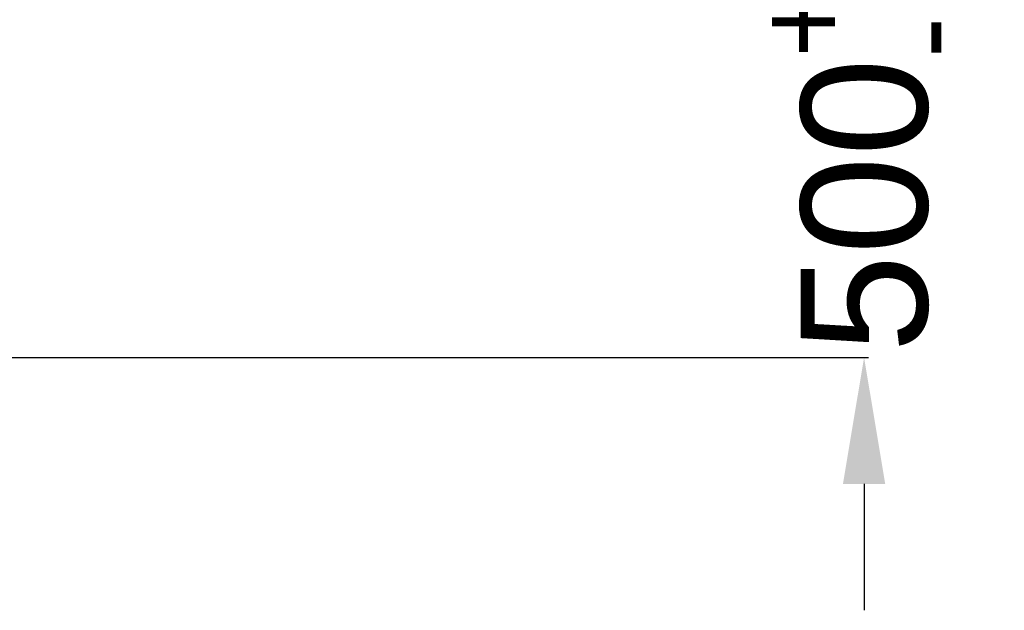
# Model space of a CAD drawing. Header units: millimetres. Extents: x 2798 to 3316, y 1544 to 1917.
# Tile 14 of 20: x 2953 to 2992, y 1619 to 1642. Entities that reach past the tile are written whole.
import ezdxf

# ---------------------------------------------------------------- set-up
doc = ezdxf.new("R2010")
doc.units = ezdxf.units.MM
doc.styles.get("Standard").update_dxf_attribs({"font": 'arial_0.ttf'})
doc.dimstyles.get("Standard").update_dxf_attribs({"dimtxt": 5, "dimasz": 5, "dimexe": 0.18, "dimexo": 0.0625, "dimgap": 0.09, "dimtad": 0, "dimdec": 1, "dimzin": 0, "dimdsep": 46, "dimtxsty": 'Standard', "dimblk2": 'NONE', "dimcen": 0.09, "dimadec": 0, "dimazin": 0, "dimtfac": 1, "dimtdec": 1, "dimtofl": 0, "dimtmove": 0, "dimatfit": 3, "dimfxl": 1, "dimtolj": 1, "dimtzin": 0, "dimarcsym": 0})

# ---------------------------------------------------------------- blocks, each defined once
blk = doc.blocks.new('*D292')
at = {"color": 0, "lineweight": -2}
for p, q in [((2985.979, 1678.283), (2985.979, 1683.283)), ((2948.872, 1673.283), (2986.159, 1673.283)), ((2946.145, 1629.081), (2986.159, 1629.081)), ((2985.979, 1624.081), (2985.979, 1619.081))]:
    blk.add_line(p, q, dxfattribs=at)
at = {"color": 0}
for points in [[(2985.146, 1678.283), (2986.813, 1678.283), (2985.979, 1673.283)], [(2986.813, 1624.081), (2985.146, 1624.081), (2985.979, 1629.081)]]:
    blk.add_solid(points, dxfattribs=at)
at = {"layer": 'Defpoints', "color": 0}
for p in [(2948.809, 1673.283), (2946.083, 1629.081), (2985.979, 1629.081)]:
    blk.add_point(p, dxfattribs=at)
at = {"color": 0, "insert": (2985.979, 1650.629), "char_height": 5, "attachment_point": 5, "rotation": 90}
blk.add_mtext('\\A1;\\fArial|b0|i0|c0|p34;500{\\H0.7x;\\S+20^ -0;}(\\f宋体|b0|i0|c134|p34;线长）', dxfattribs=at)
blk = doc.blocks.new('_None')

msp = doc.modelspace()

# ---------------------------------------------------------------- dimensions: what is measured, and where the dimension line sits
at = {"color": 3}
dim = msp.add_linear_dim(base=(2985.979, 1629.081), p1=(2948.809, 1673.283), p2=(2946.083, 1629.081), angle=90, text='\\fArial|b0|i0|c0|p34;500{\\H0.7x;\\S+20^ -0;}(\\f宋体|b0|i0|c134|p34;线长）', dimstyle='Standard', override={"dimtxsty": 'Standard', "dimblk2": 'None'}, dxfattribs=at)
dim.commit()
dim.dimension.update_dxf_attribs({"geometry": '*D292', "text_midpoint": (2985.979, 1650.629), "dimtype": 160})

doc.saveas('drawing.dxf')
